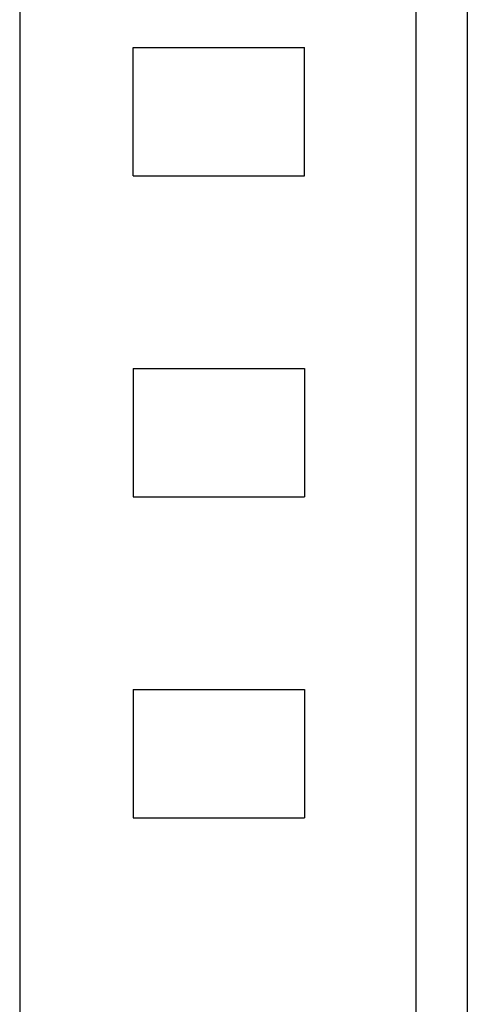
# Model space of a CAD drawing. Header units: inches. Extents: x 0 to 814, y 0 to 621.
# Tile 27 of 41: x 461.49 to 466.72, y 414.32 to 425.82. Entities that reach past the tile are written whole.
import ezdxf

# ---------------------------------------------------------------- set-up
doc = ezdxf.new("R2010")
doc.units = ezdxf.units.IN
doc.header["$LTSCALE"] = 10
doc.header["$MEASUREMENT"] = 0

msp = doc.modelspace()

# ---------------------------------------------------------------- linework, layer by layer
for p, q in [((466.117, 428.098), (466.117, 406.398)), ((466.717, 428.098), (466.717, 406.398)), ((461.492, 426.388), (461.492, 408.188)), ((462.817, 425.498), (464.817, 425.498)), ((462.817, 423.998), (462.817, 425.498)), ((464.817, 423.998), (464.817, 425.498)), ((462.817, 423.998), (464.817, 423.998)), ((462.817, 421.748), (464.817, 421.748)), ((462.817, 421.748), (462.817, 420.248)), ((464.817, 421.748), (464.817, 420.248)), ((462.817, 420.248), (464.817, 420.248)), ((462.817, 417.998), (464.817, 417.998)), ((462.817, 417.998), (462.817, 416.498)), ((464.817, 417.998), (464.817, 416.498)), ((462.817, 416.498), (464.817, 416.498))]:
    msp.add_line(p, q)

doc.saveas('drawing.dxf')
